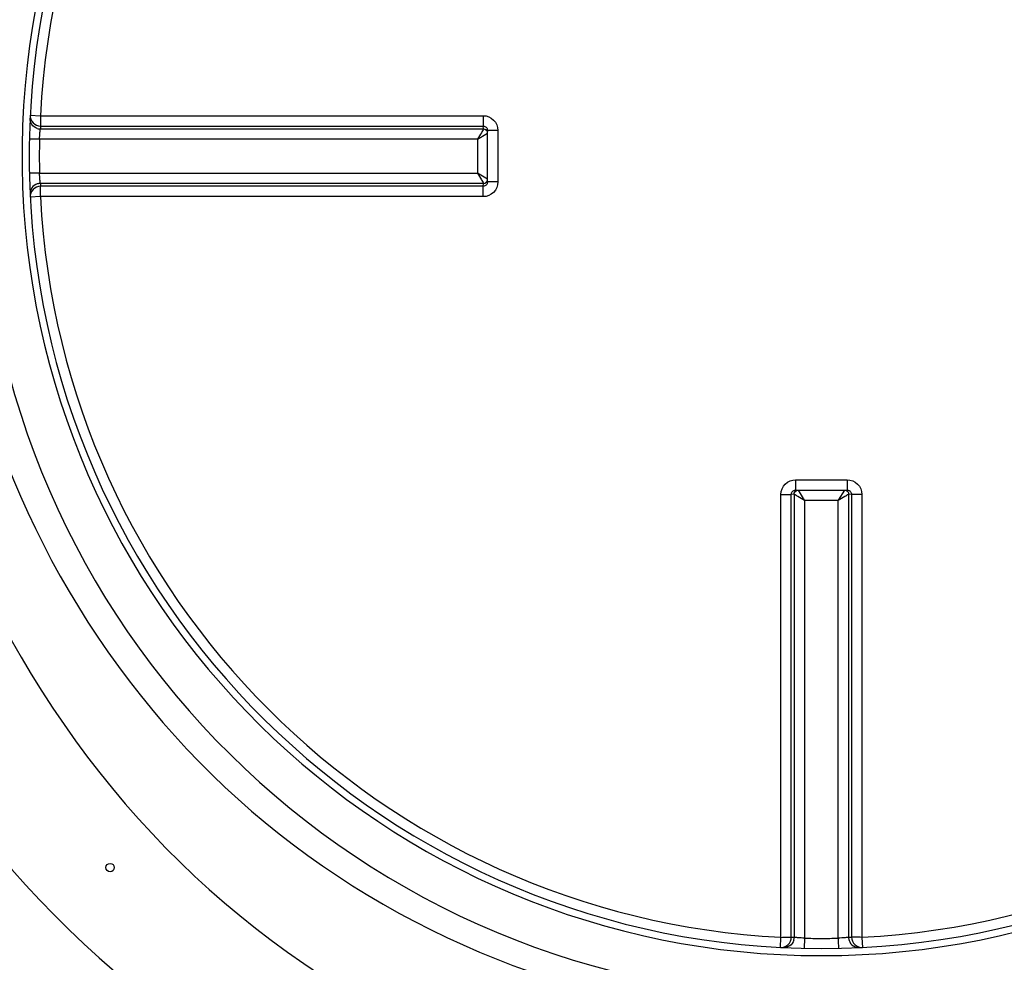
# Model space of a CAD drawing. Header units: millimetres. Extents: x 0 to 297, y 0 to 210.
# Tile 6 of 25: x 144.23 to 148.96, y 132.21 to 136.73. Entities that reach past the tile are written whole.
import ezdxf

# ---------------------------------------------------------------- set-up
doc = ezdxf.new("R2010")
doc.units = ezdxf.units.MM
doc.header["$LTSCALE"] = 16.335
doc.layers.get('0').update_dxf_attribs({"linetype": 'CONTINUOUS'})
doc.layers.add('AXES_REF', color=7, linetype='CONTINUOUS')

msp = doc.modelspace()

# ---------------------------------------------------------------- linework, layer by layer
at = {"color": 9, "linetype": 'Continuous'}
for p, q in [((144.2833, 136.2711), (144.3319, 136.2686)), ((144.3319, 136.2686), (146.456, 136.2686)), ((144.3324, 136.2049), (146.4575, 136.2049)), ((144.3331, 136.2189), (146.4565, 136.2189)), ((146.4577, 136.2053), (146.4565, 136.2189)), ((146.4577, 136.2053), (146.4575, 136.2049)), ((144.3278, 136.1552), (144.2791, 136.1563)), ((146.4282, 136.1552), (144.3278, 136.1552)), ((146.4282, 136.1552), (146.4282, 135.9935)), ((146.526, 136.198), (146.4765, 136.198)), ((146.526, 136.198), (146.526, 135.9507)), ((144.316, 135.9933), (144.2791, 135.9924)), ((144.3278, 135.9935), (144.316, 135.9933)), ((144.3278, 135.9935), (146.4282, 135.9935)), ((146.4765, 135.9643), (146.4282, 135.9935)), ((146.4575, 135.9439), (144.3324, 135.9439)), ((146.4565, 135.9299), (144.3331, 135.9299)), ((146.4565, 135.9299), (146.4577, 135.9434)), ((146.4575, 135.9439), (146.4577, 135.9434)), ((146.526, 135.9507), (146.4765, 135.9508)), ((144.3319, 135.8802), (144.2833, 135.8777)), ((146.456, 135.8802), (144.3319, 135.8802)), ((147.9546, 134.5222), (147.9546, 134.4727)), ((147.9546, 134.5222), (148.0782, 134.5222)), ((148.0782, 134.5222), (148.2018, 134.5222)), ((148.2018, 134.5222), (148.2018, 134.4727)), ((148.1883, 134.4727), (148.1591, 134.4244)), ((147.884, 132.3281), (147.884, 134.4522)), ((147.9473, 134.4539), (147.9337, 134.4526)), ((147.9337, 132.3292), (147.9337, 134.4526)), ((147.9473, 134.4539), (147.9477, 134.4537)), ((147.9477, 134.4537), (147.9477, 132.3285)), ((147.9973, 134.4244), (147.9973, 132.324)), ((147.9973, 134.4244), (148.1591, 134.4244)), ((148.1591, 132.324), (148.1591, 134.4244)), ((148.2091, 134.4539), (148.2087, 134.4537)), ((148.2087, 134.4537), (148.2087, 132.3285)), ((148.2227, 134.4526), (148.2091, 134.4539)), ((148.2227, 134.4526), (148.2227, 132.3292)), ((148.2724, 134.4522), (148.2724, 132.3281)), ((147.8815, 132.2795), (147.884, 132.3281)), ((147.9973, 132.324), (147.9963, 132.2753)), ((148.1591, 132.324), (148.1593, 132.3122)), ((148.1593, 132.3122), (148.1601, 132.2753)), ((148.2724, 132.3281), (148.2749, 132.2795))]:
    msp.add_line(p, q, dxfattribs=at)
at = {"color": 7, "linetype": 'Continuous'}
for p, q in [((146.4765, 136.1998), (146.4765, 136.198)), ((146.4765, 135.9508), (146.4765, 136.198)), ((146.4765, 135.9508), (146.4765, 135.9489)), ((147.9527, 134.4726), (147.9546, 134.4727)), ((147.9546, 134.4727), (148.2018, 134.4727)), ((148.2018, 134.4727), (148.2037, 134.4726))]:
    msp.add_line(p, q, dxfattribs=at)
at = {"color": 9, "linetype": 'Continuous'}
for centre, radius, start, end in [((148.0782, 136.0744), 4.034, 91.4205, 88.5795), ((148.0782, 136.0744), 3.8341, 91.4947, 88.5051), ((148.0782, 136.0744), 3.7513, 92.9675, 177.0325), ((148.0782, 136.0744), 3.7513, 2.9675, 87.0325), ((144.3326, 136.2555), 0.0507, 252.1122, 269.7238), ((148.0779, 136.0247), 3.7499, 177.0319, 177.2468), ((148.076, 136.0744), 3.7491, 178.7642, 181.2358), ((144.3326, 135.8932), 0.0507, 90.2762, 107.8878), ((148.0779, 136.124), 3.7499, 182.7532, 182.9681), ((148.0782, 136.0744), 3.7513, 182.9675, 267.0325), ((148.0782, 136.0744), 3.7513, 272.9675, 357.0325), ((148.1278, 136.0741), 3.7499, 267.0319, 267.2468), ((147.8971, 132.3288), 0.0507, 342.1122, 359.7238), ((148.0782, 136.0719), 3.7489, 268.764, 270), ((148.0782, 136.0719), 3.7489, 270, 271.236), ((148.0286, 136.0741), 3.7499, 272.7532, 272.9681), ((148.2593, 132.3288), 0.0507, 180.2762, 197.8878)]:
    msp.add_arc(centre, radius, start, end, dxfattribs=at)
at = {"color": 7, "linetype": 'Continuous'}
for radius, start, end in [(3.8, 91.5084, 88.4916), (5.175, 188.8944, 332.0387)]:
    msp.add_arc((148.0782, 136.0744), radius, start, end, dxfattribs=at)
at = {"color": 9, "linetype": 'Continuous'}
for points, knots in [([(144.317, 136.2073), (144.3069, 136.2106), (144.2883, 136.2241), (144.2821, 136.2463), (144.2826, 136.2569)], [0, 0, 0, 0, 0.501137, 1, 1, 1, 1]), ([(144.2833, 136.2711), (144.2826, 136.2581), (144.2927, 136.2302), (144.32, 136.2189), (144.3331, 136.2189)], [0, 0, 0, 0, 0.498597, 1, 1, 1, 1]), ([(144.3319, 136.2686), (144.3319, 136.2575), (144.3326, 136.2411), (144.3319, 136.2243), (144.3331, 136.2189)], [0, 0, 0, 0, 0.66664, 1, 1, 1, 1]), ([(146.456, 136.2686), (146.4739, 136.2686), (146.5112, 136.2533), (146.526, 136.216), (146.526, 136.198)], [0, 0, 0, 0, 0.499795, 1, 1, 1, 1]), ([(146.456, 136.2686), (146.456, 136.2575), (146.4563, 136.241), (146.456, 136.2244), (146.4565, 136.2189)], [0, 0, 0, 0, 0.666848, 1, 1, 1, 1]), ([(144.3278, 136.1552), (144.3282, 136.1663), (144.3299, 136.1827), (144.3308, 136.1995), (144.3324, 136.2049)], [0, 0, 0, 0, 0.665722, 1, 1, 1, 1]), ([(146.4575, 136.2049), (146.4544, 136.1988), (146.4442, 136.1824), (146.4346, 136.1658), (146.4282, 136.1552)], [0, 0, 0, 0, 0.356419, 1, 1, 1, 1]), ([(146.4565, 136.2189), (146.4615, 136.2189), (146.4717, 136.2146), (146.476, 136.2047), (146.4765, 136.1998)], [0, 0, 0, 0, 0.504934, 1, 1, 1, 1]), ([(146.4575, 136.2049), (146.4617, 136.2048), (146.4703, 136.2018), (146.4754, 136.1943), (146.4765, 136.1903)], [0, 0, 0, 0, 0.499642, 1, 1, 1, 1]), ([(146.4577, 136.2053), (146.4617, 136.2053), (146.47, 136.2028), (146.4752, 136.1958), (146.4765, 136.192)], [0, 0, 0, 0, 0.500961, 1, 1, 1, 1]), ([(146.4282, 136.1552), (146.4334, 136.1584), (146.4496, 136.1681), (146.4658, 136.1777), (146.4765, 136.1845)], [0, 0, 0, 0, 0.323046, 1, 1, 1, 1]), ([(144.3324, 135.9439), (144.3308, 135.9492), (144.3299, 135.966), (144.3282, 135.9825), (144.3278, 135.9935)], [0, 0, 0, 0, 0.334281, 1, 1, 1, 1]), ([(146.4282, 135.9935), (146.4346, 135.9829), (146.4442, 135.9663), (146.4544, 135.95), (146.4575, 135.9439)], [0, 0, 0, 0, 0.643574, 1, 1, 1, 1]), ([(144.317, 135.9415), (144.3069, 135.9382), (144.2883, 135.9246), (144.2821, 135.9025), (144.2826, 135.8919)], [0, 0, 0, 0, 0.501137, 1, 1, 1, 1]), ([(144.3331, 135.9299), (144.32, 135.9298), (144.2927, 135.9185), (144.2826, 135.8907), (144.2833, 135.8777)], [0, 0, 0, 0, 0.501403, 1, 1, 1, 1]), ([(144.3319, 135.8802), (144.3319, 135.8912), (144.3326, 135.9077), (144.3319, 135.9245), (144.3331, 135.9299)], [0, 0, 0, 0, 0.66664, 1, 1, 1, 1]), ([(146.526, 135.9507), (146.526, 135.9328), (146.5112, 135.8954), (146.4739, 135.8802), (146.456, 135.8802)], [0, 0, 0, 0, 0.500203, 1, 1, 1, 1]), ([(146.456, 135.8802), (146.456, 135.8912), (146.4563, 135.9078), (146.456, 135.9244), (146.4565, 135.9299)], [0, 0, 0, 0, 0.666848, 1, 1, 1, 1]), ([(146.4765, 135.9489), (146.476, 135.9441), (146.4717, 135.9342), (146.4615, 135.9299), (146.4565, 135.9299)], [0, 0, 0, 0, 0.494602, 1, 1, 1, 1]), ([(146.4575, 135.9439), (146.4617, 135.944), (146.4703, 135.9469), (146.4754, 135.9544), (146.4765, 135.9585)], [0, 0, 0, 0, 0.499642, 1, 1, 1, 1]), ([(146.4577, 135.9434), (146.4617, 135.9434), (146.47, 135.946), (146.4752, 135.9529), (146.4765, 135.9567)], [0, 0, 0, 0, 0.500961, 1, 1, 1, 1]), ([(143.6565, 135.2742), (143.8232, 134.2862), (144.8246, 132.356), (147.8144, 131.0532), (150.934, 132.0154), (152.1293, 133.8355), (152.3947, 134.7991)], [0, 0, 0, 0, 0.249899, 0.500006, 0.750719, 1, 1, 1, 1]), ([(143.98, 135.2491), (144.1595, 134.3715), (145.148, 132.6855), (147.8427, 131.6223), (150.6325, 132.3983), (151.7929, 133.9701), (152.0647, 134.8214)], [0, 0, 0, 0, 0.249144, 0.499861, 0.751464, 1, 1, 1, 1]), ([(147.884, 134.4522), (147.884, 134.4701), (147.8992, 134.5074), (147.9366, 134.5222), (147.9546, 134.5222)], [0, 0, 0, 0, 0.499795, 1, 1, 1, 1]), ([(148.2018, 134.5222), (148.2198, 134.5222), (148.2572, 134.5074), (148.2724, 134.4701), (148.2724, 134.4522)], [0, 0, 0, 0, 0.500203, 1, 1, 1, 1]), ([(147.9337, 134.4526), (147.9337, 134.4576), (147.938, 134.4678), (147.9479, 134.4722), (147.9527, 134.4726)], [0, 0, 0, 0, 0.504934, 1, 1, 1, 1]), ([(147.9473, 134.4539), (147.9473, 134.4579), (147.9498, 134.4662), (147.9568, 134.4714), (147.9606, 134.4727)], [0, 0, 0, 0, 0.500961, 1, 1, 1, 1]), ([(147.9477, 134.4537), (147.9478, 134.4579), (147.9507, 134.4665), (147.9582, 134.4715), (147.9623, 134.4727)], [0, 0, 0, 0, 0.499642, 1, 1, 1, 1]), ([(147.9973, 134.4244), (147.9942, 134.4296), (147.9845, 134.4457), (147.9749, 134.4619), (147.9681, 134.4727)], [0, 0, 0, 0, 0.323046, 1, 1, 1, 1]), ([(148.1941, 134.4727), (148.1982, 134.4715), (148.2057, 134.4665), (148.2086, 134.4579), (148.2087, 134.4537)], [0, 0, 0, 0, 0.500357, 1, 1, 1, 1]), ([(148.1958, 134.4727), (148.1996, 134.4714), (148.2066, 134.4662), (148.2091, 134.4579), (148.2091, 134.4539)], [0, 0, 0, 0, 0.498086, 1, 1, 1, 1]), ([(148.2037, 134.4726), (148.2085, 134.4722), (148.2184, 134.4678), (148.2227, 134.4576), (148.2227, 134.4526)], [0, 0, 0, 0, 0.494599, 1, 1, 1, 1]), ([(147.884, 134.4522), (147.895, 134.4522), (147.9116, 134.4525), (147.9282, 134.4522), (147.9337, 134.4526)], [0, 0, 0, 0, 0.666848, 1, 1, 1, 1]), ([(147.9477, 134.4537), (147.9538, 134.4506), (147.9701, 134.4404), (147.9867, 134.4308), (147.9973, 134.4244)], [0, 0, 0, 0, 0.356419, 1, 1, 1, 1]), ([(148.1591, 134.4244), (148.1697, 134.4308), (148.1863, 134.4404), (148.2026, 134.4506), (148.2087, 134.4537)], [0, 0, 0, 0, 0.64358, 1, 1, 1, 1]), ([(148.2724, 134.4522), (148.2614, 134.4522), (148.2448, 134.4525), (148.2282, 134.4522), (148.2227, 134.4526)], [0, 0, 0, 0, 0.666848, 1, 1, 1, 1]), ([(147.8815, 132.2795), (147.8945, 132.2788), (147.9223, 132.2888), (147.9336, 132.3161), (147.9337, 132.3292)], [0, 0, 0, 0, 0.498597, 1, 1, 1, 1]), ([(147.884, 132.3281), (147.895, 132.3281), (147.9115, 132.3288), (147.9283, 132.3281), (147.9337, 132.3292)], [0, 0, 0, 0, 0.66664, 1, 1, 1, 1]), ([(147.9453, 132.3132), (147.942, 132.3031), (147.9285, 132.2845), (147.9063, 132.2783), (147.8957, 132.2788)], [0, 0, 0, 0, 0.501137, 1, 1, 1, 1]), ([(147.9973, 132.324), (147.9863, 132.3244), (147.9698, 132.3261), (147.953, 132.3269), (147.9477, 132.3285)], [0, 0, 0, 0, 0.665718, 1, 1, 1, 1]), ([(148.2087, 132.3285), (148.2034, 132.3269), (148.1866, 132.3261), (148.1701, 132.3244), (148.1591, 132.324)], [0, 0, 0, 0, 0.334282, 1, 1, 1, 1]), ([(148.2111, 132.3132), (148.2144, 132.3031), (148.2279, 132.2845), (148.2501, 132.2783), (148.2607, 132.2788)], [0, 0, 0, 0, 0.501137, 1, 1, 1, 1]), ([(148.2724, 132.3281), (148.2614, 132.3281), (148.2449, 132.3288), (148.2281, 132.3281), (148.2227, 132.3292)], [0, 0, 0, 0, 0.66664, 1, 1, 1, 1]), ([(148.2227, 132.3292), (148.2228, 132.3161), (148.2341, 132.2888), (148.2619, 132.2788), (148.2749, 132.2795)], [0, 0, 0, 0, 0.501403, 1, 1, 1, 1])]:
    msp.add_open_spline(points, degree=3, knots=knots, dxfattribs=at)
at = {"layer": 'AXES_REF', "color": 7, "linetype": 'Continuous'}
msp.add_circle((144.6664, 132.6626), 0.02, dxfattribs=at)

doc.saveas('drawing.dxf')
